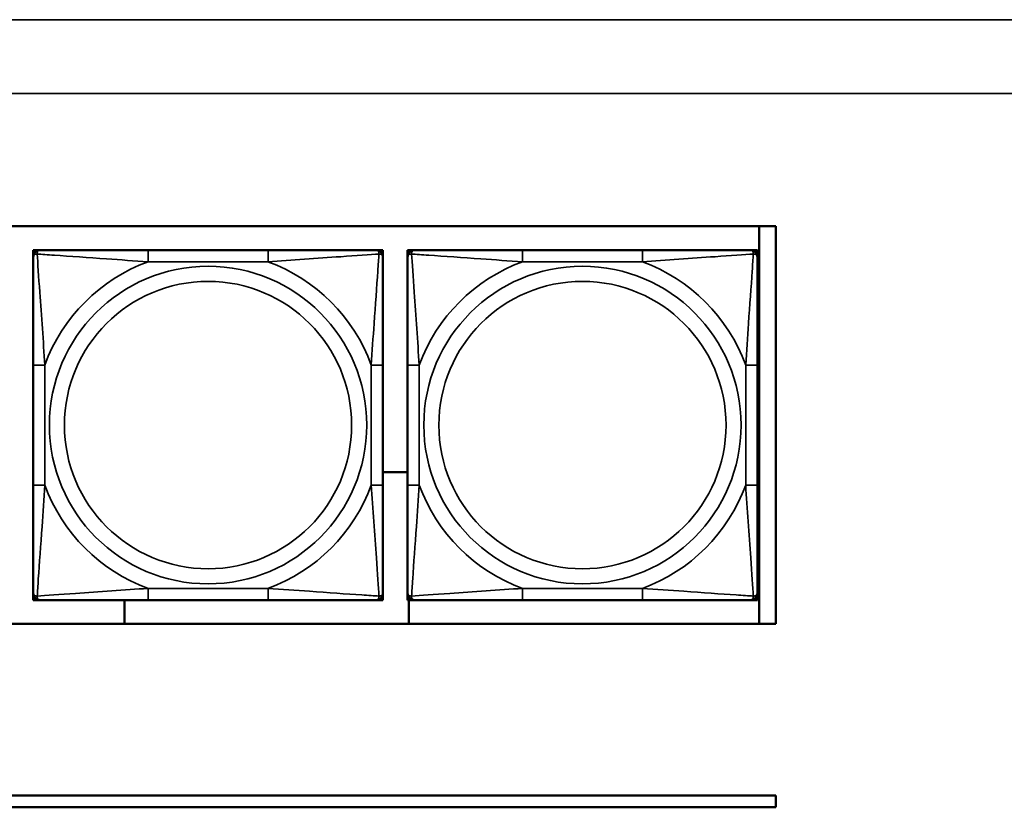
# Model space of a CAD drawing. Header units: inches. Extents: x 1.9 to 64.4, y 1.6 to 69.2.
# Tile 243 of 256: x 43.9 to 45.6, y 59 to 60.3. Entities that reach past the tile are written whole.
import ezdxf

# ---------------------------------------------------------------- set-up
doc = ezdxf.new("R2010")
doc.units = ezdxf.units.IN
doc.header["$MEASUREMENT"] = 0
doc.layers.add('Visible (ANSI)', color=7, linetype='Continuous', lineweight=50)
doc.layers.add('Visible Narrow (ANSI)', color=7, linetype='Continuous', lineweight=35)

msp = doc.modelspace()

# ---------------------------------------------------------------- linework, layer by layer
at = {"layer": 'Visible (ANSI)'}
for p, q in [((40.0847, 59.9366), (45.17, 59.9366)), ((45.1421, 59.9366), (45.1421, 59.266)), ((45.17, 59.9366), (45.17, 59.266)), ((43.9165, 59.8963), (43.9224, 59.8963)), ((43.9165, 59.8904), (43.9165, 59.8963)), ((43.9165, 59.8845), (43.9165, 59.8904)), ((43.9224, 59.8963), (43.9283, 59.8963)), ((44.313, 59.8963), (44.1107, 59.8963)), ((44.4953, 59.8963), (44.5012, 59.8963)), ((44.5012, 59.8963), (44.5071, 59.8963)), ((44.5071, 59.8963), (44.5071, 59.8904)), ((44.5071, 59.8904), (44.5071, 59.8845)), ((44.5485, 59.8963), (44.5544, 59.8963)), ((44.5485, 59.8904), (44.5485, 59.8963)), ((44.5485, 59.8845), (44.5485, 59.8904)), ((44.5544, 59.8963), (44.5603, 59.8963)), ((44.945, 59.8963), (44.7427, 59.8963)), ((45.1273, 59.8963), (45.1332, 59.8963)), ((45.1332, 59.8963), (45.1391, 59.8963)), ((45.1391, 59.8963), (45.1391, 59.8904)), ((45.1391, 59.8904), (45.1391, 59.8845)), ((43.9165, 59.7022), (43.9165, 59.4999)), ((44.5071, 59.4999), (44.5071, 59.7022)), ((44.5485, 59.7022), (44.5485, 59.4999)), ((45.1391, 59.4999), (45.1391, 59.7022)), ((44.5071, 59.5215), (44.5485, 59.5215)), ((43.9165, 59.3117), (43.9165, 59.3176)), ((43.9165, 59.3058), (43.9165, 59.3117)), ((44.5071, 59.3176), (44.5071, 59.3117)), ((44.5071, 59.3117), (44.5071, 59.3058)), ((44.5485, 59.3117), (44.5485, 59.3176)), ((44.5485, 59.3058), (44.5485, 59.3117)), ((45.1391, 59.3176), (45.1391, 59.3117)), ((45.1391, 59.3117), (45.1391, 59.3058)), ((43.9224, 59.3058), (43.9165, 59.3058)), ((43.9283, 59.3058), (43.9224, 59.3058)), ((44.0707, 59.266), (44.0707, 59.3058)), ((44.1107, 59.3058), (44.313, 59.3058)), ((44.5012, 59.3058), (44.4953, 59.3058)), ((44.5071, 59.3058), (44.5012, 59.3058)), ((44.5544, 59.3058), (44.5485, 59.3058)), ((44.5507, 59.3058), (44.5507, 59.266)), ((44.5603, 59.3058), (44.5544, 59.3058)), ((44.7427, 59.3058), (44.945, 59.3058)), ((45.1332, 59.3058), (45.1273, 59.3058)), ((45.1391, 59.3058), (45.1332, 59.3058)), ((45.17, 59.266), (40.0847, 59.266)), ((34.9375, 58.9763), (45.17, 58.9763)), ((45.17, 58.9763), (45.17, 58.9563)), ((45.17, 58.9563), (34.9375, 58.9563))]:
    msp.add_line(p, q, dxfattribs=at)
for centre, radius, start, end in [((43.9224, 59.8904), 0.00591, 90, 180), ((43.9283, 59.8845), 0.0118, 90, 180), ((44.4953, 59.8845), 0.0118, 0, 90), ((44.5012, 59.8904), 0.00591, 0, 90), ((44.5544, 59.8904), 0.00591, 90, 180), ((44.5603, 59.8845), 0.0118, 90, 180), ((45.1273, 59.8845), 0.0118, 0, 90), ((45.1332, 59.8904), 0.00591, 0, 90), ((43.9283, 59.3176), 0.0118, 180, 270), ((43.9224, 59.3117), 0.00591, 180, 270), ((44.4953, 59.3176), 0.0118, 270, 0), ((44.5012, 59.3117), 0.00591, 270, 0), ((44.5603, 59.3176), 0.0118, 180, 270), ((44.5544, 59.3117), 0.00591, 180, 270), ((45.1273, 59.3176), 0.0118, 270, 0), ((45.1332, 59.3117), 0.00591, 270, 0)]:
    msp.add_arc(centre, radius, start, end, dxfattribs=at)
for points, knots in [([(44.1107, 59.8963), (44.087, 59.8963), (44.063, 59.8963), (44.0396, 59.8963), (44.009, 59.8963), (43.9781, 59.8963), (43.9548, 59.8963), (43.9428, 59.8963), (43.9332, 59.8963), (43.9283, 59.8963)], [0.2569537, 0.2569537, 0.2569537, 0.2569537, 0.4371919, 0.4371919, 0.4371919, 0.6739428, 0.6739428, 0.6739428, 0.7963818, 0.7963818, 0.7963818, 0.7963818]), ([(44.4953, 59.8963), (44.4895, 59.8963), (44.477, 59.8963), (44.4618, 59.8963), (44.4384, 59.8963), (44.4093, 59.8963), (44.3802, 59.8963), (44.358, 59.8963), (44.3354, 59.8963), (44.313, 59.8963)], [-0.7968224, -0.7968224, -0.7968224, -0.7968224, -0.6514613, -0.6514613, -0.6514613, -0.427691, -0.427691, -0.427691, -0.2569517, -0.2569517, -0.2569517, -0.2569517]), ([(44.7427, 59.8963), (44.719, 59.8963), (44.695, 59.8963), (44.6716, 59.8963), (44.641, 59.8963), (44.6101, 59.8963), (44.5868, 59.8963), (44.5748, 59.8963), (44.5652, 59.8963), (44.5603, 59.8963)], [0.2569537, 0.2569537, 0.2569537, 0.2569537, 0.4371919, 0.4371919, 0.4371919, 0.6739428, 0.6739428, 0.6739428, 0.7963818, 0.7963818, 0.7963818, 0.7963818]), ([(45.1273, 59.8963), (45.1215, 59.8963), (45.109, 59.8963), (45.0938, 59.8963), (45.0704, 59.8963), (45.0413, 59.8963), (45.0122, 59.8963), (44.99, 59.8963), (44.9674, 59.8963), (44.945, 59.8963)], [-0.7968224, -0.7968224, -0.7968224, -0.7968224, -0.6514613, -0.6514613, -0.6514613, -0.427691, -0.427691, -0.427691, -0.2569517, -0.2569517, -0.2569517, -0.2569517]), ([(43.9165, 59.8845), (43.9165, 59.8788), (43.9165, 59.8663), (43.9165, 59.8511), (43.9165, 59.8276), (43.9165, 59.7985), (43.9165, 59.7694), (43.9165, 59.7473), (43.9165, 59.7246), (43.9165, 59.7022)], [-0.7968224, -0.7968224, -0.7968224, -0.7968224, -0.6514613, -0.6514613, -0.6514613, -0.427691, -0.427691, -0.427691, -0.2569517, -0.2569517, -0.2569517, -0.2569517]), ([(44.5071, 59.7022), (44.5071, 59.7259), (44.5071, 59.7498), (44.5071, 59.7732), (44.5071, 59.8039), (44.5071, 59.8348), (44.5071, 59.858), (44.5071, 59.87), (44.5071, 59.8797), (44.5071, 59.8845)], [0.2569537, 0.2569537, 0.2569537, 0.2569537, 0.4371919, 0.4371919, 0.4371919, 0.6739428, 0.6739428, 0.6739428, 0.7963818, 0.7963818, 0.7963818, 0.7963818]), ([(44.5485, 59.8845), (44.5485, 59.8788), (44.5485, 59.8663), (44.5485, 59.8511), (44.5485, 59.8276), (44.5485, 59.7985), (44.5485, 59.7694), (44.5485, 59.7473), (44.5485, 59.7246), (44.5485, 59.7022)], [-0.7968224, -0.7968224, -0.7968224, -0.7968224, -0.6514613, -0.6514613, -0.6514613, -0.427691, -0.427691, -0.427691, -0.2569517, -0.2569517, -0.2569517, -0.2569517]), ([(45.1391, 59.7022), (45.1391, 59.7259), (45.1391, 59.7498), (45.1391, 59.7732), (45.1391, 59.8039), (45.1391, 59.8348), (45.1391, 59.858), (45.1391, 59.87), (45.1391, 59.8797), (45.1391, 59.8845)], [0.2569537, 0.2569537, 0.2569537, 0.2569537, 0.4371919, 0.4371919, 0.4371919, 0.6739428, 0.6739428, 0.6739428, 0.7963818, 0.7963818, 0.7963818, 0.7963818]), ([(43.9165, 59.4999), (43.9165, 59.4762), (43.9165, 59.4522), (43.9165, 59.4289), (43.9165, 59.3982), (43.9165, 59.3673), (43.9165, 59.3441), (43.9165, 59.3321), (43.9165, 59.3224), (43.9165, 59.3176)], [0.2569537, 0.2569537, 0.2569537, 0.2569537, 0.4371919, 0.4371919, 0.4371919, 0.6739428, 0.6739428, 0.6739428, 0.7963818, 0.7963818, 0.7963818, 0.7963818]), ([(44.5071, 59.3176), (44.5071, 59.3233), (44.5071, 59.3358), (44.5071, 59.351), (44.5071, 59.3745), (44.5071, 59.4036), (44.5071, 59.4327), (44.5071, 59.4548), (44.5071, 59.4775), (44.5071, 59.4999)], [-0.7968224, -0.7968224, -0.7968224, -0.7968224, -0.6514613, -0.6514613, -0.6514613, -0.427691, -0.427691, -0.427691, -0.2569517, -0.2569517, -0.2569517, -0.2569517]), ([(44.5485, 59.4999), (44.5485, 59.4762), (44.5485, 59.4522), (44.5485, 59.4289), (44.5485, 59.3982), (44.5485, 59.3673), (44.5485, 59.3441), (44.5485, 59.3321), (44.5485, 59.3224), (44.5485, 59.3176)], [0.2569537, 0.2569537, 0.2569537, 0.2569537, 0.4371919, 0.4371919, 0.4371919, 0.6739428, 0.6739428, 0.6739428, 0.7963818, 0.7963818, 0.7963818, 0.7963818]), ([(45.1391, 59.3176), (45.1391, 59.3233), (45.1391, 59.3358), (45.1391, 59.351), (45.1391, 59.3745), (45.1391, 59.4036), (45.1391, 59.4327), (45.1391, 59.4548), (45.1391, 59.4775), (45.1391, 59.4999)], [-0.7968224, -0.7968224, -0.7968224, -0.7968224, -0.6514613, -0.6514613, -0.6514613, -0.427691, -0.427691, -0.427691, -0.2569517, -0.2569517, -0.2569517, -0.2569517]), ([(43.9283, 59.3058), (43.9341, 59.3058), (43.9466, 59.3058), (43.9618, 59.3058), (43.9852, 59.3058), (44.0143, 59.3058), (44.0434, 59.3058), (44.0656, 59.3058), (44.0882, 59.3058), (44.1107, 59.3058)], [-0.7968224, -0.7968224, -0.7968224, -0.7968224, -0.6514613, -0.6514613, -0.6514613, -0.427691, -0.427691, -0.427691, -0.2569517, -0.2569517, -0.2569517, -0.2569517]), ([(44.313, 59.3058), (44.3366, 59.3058), (44.3606, 59.3058), (44.384, 59.3058), (44.4146, 59.3058), (44.4455, 59.3058), (44.4688, 59.3058), (44.4808, 59.3058), (44.4904, 59.3058), (44.4953, 59.3058)], [0.2569537, 0.2569537, 0.2569537, 0.2569537, 0.4371919, 0.4371919, 0.4371919, 0.6739428, 0.6739428, 0.6739428, 0.7963818, 0.7963818, 0.7963818, 0.7963818]), ([(44.5603, 59.3058), (44.5661, 59.3058), (44.5786, 59.3058), (44.5938, 59.3058), (44.6172, 59.3058), (44.6463, 59.3058), (44.6754, 59.3058), (44.6976, 59.3058), (44.7202, 59.3058), (44.7427, 59.3058)], [-0.7968224, -0.7968224, -0.7968224, -0.7968224, -0.6514613, -0.6514613, -0.6514613, -0.427691, -0.427691, -0.427691, -0.2569517, -0.2569517, -0.2569517, -0.2569517]), ([(44.945, 59.3058), (44.9686, 59.3058), (44.9926, 59.3058), (45.016, 59.3058), (45.0466, 59.3058), (45.0775, 59.3058), (45.1008, 59.3058), (45.1128, 59.3058), (45.1224, 59.3058), (45.1273, 59.3058)], [0.2569537, 0.2569537, 0.2569537, 0.2569537, 0.4371919, 0.4371919, 0.4371919, 0.6739428, 0.6739428, 0.6739428, 0.7963818, 0.7963818, 0.7963818, 0.7963818])]:
    msp.add_open_spline(points, degree=3, knots=knots, dxfattribs=at)
at = {"layer": 'Visible Narrow (ANSI)'}
for p, q in [((21.545, 60.2848), (59.02, 60.2848)), ((59.02, 60.1601), (21.545, 60.1601)), ((44.1107, 59.8963), (44.1107, 59.8766)), ((44.313, 59.8963), (44.313, 59.8766)), ((44.7427, 59.8963), (44.7427, 59.8766)), ((44.945, 59.8963), (44.945, 59.8766)), ((44.1107, 59.8766), (44.313, 59.8766)), ((44.7427, 59.8766), (44.945, 59.8766)), ((43.9165, 59.7022), (43.9362, 59.7022)), ((43.9362, 59.4999), (43.9362, 59.7022)), ((44.4874, 59.7022), (44.4874, 59.4999)), ((44.5071, 59.7022), (44.4874, 59.7022)), ((44.5485, 59.7022), (44.5682, 59.7022)), ((44.5682, 59.4999), (44.5682, 59.7022)), ((45.1194, 59.7022), (45.1194, 59.4999)), ((45.1391, 59.7022), (45.1194, 59.7022)), ((43.9165, 59.4999), (43.9362, 59.4999)), ((44.5071, 59.4999), (44.4874, 59.4999)), ((44.5485, 59.4999), (44.5682, 59.4999)), ((45.1391, 59.4999), (45.1194, 59.4999)), ((44.313, 59.3255), (44.1107, 59.3255)), ((44.1107, 59.3058), (44.1107, 59.3255)), ((44.313, 59.3058), (44.313, 59.3255)), ((44.945, 59.3255), (44.7427, 59.3255)), ((44.7427, 59.3058), (44.7427, 59.3255)), ((44.945, 59.3058), (44.945, 59.3255))]:
    msp.add_line(p, q, dxfattribs=at)
for centre, radius in [((44.2118, 59.601), 0.2678), ((44.8438, 59.601), 0.2678), ((44.2118, 59.601), 0.2424), ((44.8438, 59.601), 0.2424)]:
    msp.add_circle(centre, radius, dxfattribs=at)
for centre, start, end in [((44.2118, 59.601), 110.1547, 159.8453), ((44.2118, 59.601), 20.1547, 69.8453), ((44.8438, 59.601), 110.1547, 159.8453), ((44.8438, 59.601), 20.1547, 69.8453), ((44.2118, 59.601), 200.1547, 249.8453), ((44.2118, 59.601), 290.1547, 339.8453), ((44.8438, 59.601), 200.1547, 249.8453), ((44.8438, 59.601), 290.1547, 339.8453)]:
    msp.add_arc(centre, 0.2936, start, end, dxfattribs=at)
for points, knots in [([(43.9165, 59.8845), (43.9165, 59.885), (43.9166, 59.8855), (43.9168, 59.8864), (43.917, 59.8868), (43.9174, 59.8874), (43.9176, 59.8876), (43.9179, 59.8879), (43.918, 59.888), (43.9184, 59.8884), (43.9188, 59.8886), (43.9197, 59.889), (43.9203, 59.8892), (43.9218, 59.8894), (43.9225, 59.8895), (43.9234, 59.8895)], [-0.0532704, -0.0532704, -0.0532704, -0.0532704, -0.04377373, -0.04377373, -0.03521335, -0.03521335, -0.02986312, -0.02986312, -0.02651922, -0.02651922, -0.01983142, -0.01983142, -0.00913095, -0.00913095, 0.00023197, 0.00023197, 0.00023197, 0.00023197]), ([(43.9234, 59.8895), (43.9234, 59.8903), (43.9234, 59.8911), (43.9236, 59.8925), (43.9238, 59.8932), (43.9243, 59.8941), (43.9245, 59.8944), (43.9248, 59.8948), (43.9249, 59.895), (43.9252, 59.8953), (43.9254, 59.8954), (43.926, 59.8958), (43.9264, 59.896), (43.9273, 59.8963), (43.9278, 59.8963), (43.9283, 59.8963)], [-0.00023197, -0.00023197, -0.00023197, -0.00023197, 0.00913095, 0.00913095, 0.01983142, 0.01983142, 0.02651922, 0.02651922, 0.02986312, 0.02986312, 0.03521335, 0.03521335, 0.04377373, 0.04377373, 0.0532704, 0.0532704, 0.0532704, 0.0532704]), ([(43.9234, 59.8895), (43.931, 59.889), (43.941, 59.8883), (43.9781, 59.8859), (44.0098, 59.8836), (44.0641, 59.8797), (44.0873, 59.878), (44.1107, 59.8766)], [-0.7478145, -0.7478145, -0.7478145, -0.7478145, -0.6493253, -0.6493253, -0.427691, -0.427691, -0.2569537, -0.2569537, -0.2569537, -0.2569537]), ([(43.9362, 59.7022), (43.9338, 59.7427), (43.9305, 59.785), (43.9259, 59.8507), (43.9243, 59.8751), (43.9234, 59.8895)], [0.2569517, 0.2569517, 0.2569517, 0.2569517, 0.5559983, 0.5559983, 0.7482818, 0.7482818, 0.7482818, 0.7482818]), ([(44.313, 59.8766), (44.3534, 59.879), (44.3958, 59.8823), (44.4614, 59.8869), (44.4859, 59.8886), (44.5002, 59.8895)], [0.2569517, 0.2569517, 0.2569517, 0.2569517, 0.5559983, 0.5559983, 0.7482818, 0.7482818, 0.7482818, 0.7482818]), ([(44.5002, 59.8895), (44.4997, 59.8818), (44.4991, 59.8718), (44.4966, 59.8348), (44.4943, 59.803), (44.4904, 59.7488), (44.4888, 59.7256), (44.4874, 59.7022)], [-0.7478145, -0.7478145, -0.7478145, -0.7478145, -0.6493253, -0.6493253, -0.427691, -0.427691, -0.2569537, -0.2569537, -0.2569537, -0.2569537]), ([(44.4953, 59.8963), (44.4958, 59.8963), (44.4963, 59.8963), (44.4972, 59.896), (44.4976, 59.8958), (44.4982, 59.8954), (44.4984, 59.8953), (44.4987, 59.895), (44.4988, 59.8948), (44.4991, 59.8944), (44.4993, 59.8941), (44.4998, 59.8932), (44.5, 59.8925), (44.5002, 59.8911), (44.5002, 59.8903), (44.5002, 59.8895)], [-0.0532704, -0.0532704, -0.0532704, -0.0532704, -0.04377373, -0.04377373, -0.03521335, -0.03521335, -0.02986312, -0.02986312, -0.02651922, -0.02651922, -0.01983142, -0.01983142, -0.00913095, -0.00913095, 0.00023197, 0.00023197, 0.00023197, 0.00023197]), ([(44.5002, 59.8895), (44.5011, 59.8895), (44.5018, 59.8894), (44.5033, 59.8892), (44.5039, 59.889), (44.5049, 59.8886), (44.5052, 59.8884), (44.5056, 59.888), (44.5057, 59.8879), (44.506, 59.8876), (44.5062, 59.8874), (44.5066, 59.8868), (44.5068, 59.8864), (44.507, 59.8855), (44.5071, 59.885), (44.5071, 59.8845)], [-0.00023197, -0.00023197, -0.00023197, -0.00023197, 0.00913095, 0.00913095, 0.01983142, 0.01983142, 0.02651922, 0.02651922, 0.02986312, 0.02986312, 0.03521335, 0.03521335, 0.04377373, 0.04377373, 0.0532704, 0.0532704, 0.0532704, 0.0532704]), ([(44.5485, 59.8845), (44.5485, 59.885), (44.5486, 59.8855), (44.5488, 59.8864), (44.549, 59.8868), (44.5494, 59.8874), (44.5496, 59.8876), (44.5499, 59.8879), (44.55, 59.888), (44.5504, 59.8884), (44.5508, 59.8886), (44.5517, 59.889), (44.5523, 59.8892), (44.5538, 59.8894), (44.5545, 59.8895), (44.5554, 59.8895)], [-0.0532704, -0.0532704, -0.0532704, -0.0532704, -0.04377373, -0.04377373, -0.03521335, -0.03521335, -0.02986312, -0.02986312, -0.02651922, -0.02651922, -0.01983142, -0.01983142, -0.00913095, -0.00913095, 0.00023197, 0.00023197, 0.00023197, 0.00023197]), ([(44.5554, 59.8895), (44.5554, 59.8903), (44.5554, 59.8911), (44.5556, 59.8925), (44.5558, 59.8932), (44.5563, 59.8941), (44.5565, 59.8944), (44.5568, 59.8948), (44.5569, 59.895), (44.5572, 59.8953), (44.5574, 59.8954), (44.558, 59.8958), (44.5584, 59.896), (44.5593, 59.8963), (44.5598, 59.8963), (44.5603, 59.8963)], [-0.00023197, -0.00023197, -0.00023197, -0.00023197, 0.00913095, 0.00913095, 0.01983142, 0.01983142, 0.02651922, 0.02651922, 0.02986312, 0.02986312, 0.03521335, 0.03521335, 0.04377373, 0.04377373, 0.0532704, 0.0532704, 0.0532704, 0.0532704]), ([(44.5554, 59.8895), (44.563, 59.889), (44.573, 59.8883), (44.6101, 59.8859), (44.6418, 59.8836), (44.6961, 59.8797), (44.7193, 59.878), (44.7427, 59.8766)], [-0.7478145, -0.7478145, -0.7478145, -0.7478145, -0.6493253, -0.6493253, -0.427691, -0.427691, -0.2569537, -0.2569537, -0.2569537, -0.2569537]), ([(44.5682, 59.7022), (44.5658, 59.7427), (44.5625, 59.785), (44.5579, 59.8507), (44.5563, 59.8751), (44.5554, 59.8895)], [0.2569517, 0.2569517, 0.2569517, 0.2569517, 0.5559983, 0.5559983, 0.7482818, 0.7482818, 0.7482818, 0.7482818]), ([(44.945, 59.8766), (44.9854, 59.879), (45.0278, 59.8823), (45.0934, 59.8869), (45.1179, 59.8886), (45.1322, 59.8895)], [0.2569517, 0.2569517, 0.2569517, 0.2569517, 0.5559983, 0.5559983, 0.7482818, 0.7482818, 0.7482818, 0.7482818]), ([(45.1322, 59.8895), (45.1317, 59.8818), (45.1311, 59.8718), (45.1286, 59.8348), (45.1263, 59.803), (45.1224, 59.7488), (45.1208, 59.7256), (45.1194, 59.7022)], [-0.7478145, -0.7478145, -0.7478145, -0.7478145, -0.6493253, -0.6493253, -0.427691, -0.427691, -0.2569537, -0.2569537, -0.2569537, -0.2569537]), ([(45.1273, 59.8963), (45.1278, 59.8963), (45.1283, 59.8963), (45.1292, 59.896), (45.1296, 59.8958), (45.1302, 59.8954), (45.1304, 59.8953), (45.1307, 59.895), (45.1308, 59.8948), (45.1311, 59.8944), (45.1313, 59.8941), (45.1318, 59.8932), (45.132, 59.8925), (45.1322, 59.8911), (45.1322, 59.8903), (45.1322, 59.8895)], [-0.0532704, -0.0532704, -0.0532704, -0.0532704, -0.04377373, -0.04377373, -0.03521335, -0.03521335, -0.02986312, -0.02986312, -0.02651922, -0.02651922, -0.01983142, -0.01983142, -0.00913095, -0.00913095, 0.00023197, 0.00023197, 0.00023197, 0.00023197]), ([(45.1322, 59.8895), (45.1331, 59.8895), (45.1338, 59.8894), (45.1353, 59.8892), (45.1359, 59.889), (45.1369, 59.8886), (45.1372, 59.8884), (45.1376, 59.888), (45.1377, 59.8879), (45.138, 59.8876), (45.1382, 59.8874), (45.1386, 59.8868), (45.1388, 59.8864), (45.139, 59.8855), (45.1391, 59.885), (45.1391, 59.8845)], [-0.00023197, -0.00023197, -0.00023197, -0.00023197, 0.00913095, 0.00913095, 0.01983142, 0.01983142, 0.02651922, 0.02651922, 0.02986312, 0.02986312, 0.03521335, 0.03521335, 0.04377373, 0.04377373, 0.0532704, 0.0532704, 0.0532704, 0.0532704]), ([(43.9234, 59.3126), (43.9239, 59.3203), (43.9245, 59.3303), (43.927, 59.3673), (43.9293, 59.399), (43.9332, 59.4533), (43.9348, 59.4765), (43.9362, 59.4999)], [-0.7478145, -0.7478145, -0.7478145, -0.7478145, -0.6493253, -0.6493253, -0.427691, -0.427691, -0.2569537, -0.2569537, -0.2569537, -0.2569537]), ([(44.4874, 59.4999), (44.4898, 59.4594), (44.4931, 59.4171), (44.4977, 59.3514), (44.4993, 59.327), (44.5002, 59.3126)], [0.2569517, 0.2569517, 0.2569517, 0.2569517, 0.5559983, 0.5559983, 0.7482818, 0.7482818, 0.7482818, 0.7482818]), ([(44.5554, 59.3126), (44.5559, 59.3203), (44.5565, 59.3303), (44.559, 59.3673), (44.5613, 59.399), (44.5652, 59.4533), (44.5668, 59.4765), (44.5682, 59.4999)], [-0.7478145, -0.7478145, -0.7478145, -0.7478145, -0.6493253, -0.6493253, -0.427691, -0.427691, -0.2569537, -0.2569537, -0.2569537, -0.2569537]), ([(45.1194, 59.4999), (45.1218, 59.4594), (45.1251, 59.4171), (45.1297, 59.3514), (45.1313, 59.327), (45.1322, 59.3126)], [0.2569517, 0.2569517, 0.2569517, 0.2569517, 0.5559983, 0.5559983, 0.7482818, 0.7482818, 0.7482818, 0.7482818]), ([(44.1107, 59.3255), (44.0702, 59.3231), (44.0278, 59.3198), (43.9622, 59.3152), (43.9377, 59.3135), (43.9234, 59.3126)], [0.2569517, 0.2569517, 0.2569517, 0.2569517, 0.5559983, 0.5559983, 0.7482818, 0.7482818, 0.7482818, 0.7482818]), ([(44.5002, 59.3126), (44.4926, 59.3131), (44.4826, 59.3138), (44.4455, 59.3162), (44.4138, 59.3185), (44.3596, 59.3224), (44.3363, 59.324), (44.313, 59.3255)], [-0.7478145, -0.7478145, -0.7478145, -0.7478145, -0.6493253, -0.6493253, -0.427691, -0.427691, -0.2569537, -0.2569537, -0.2569537, -0.2569537]), ([(44.7427, 59.3255), (44.7022, 59.3231), (44.6598, 59.3198), (44.5942, 59.3152), (44.5697, 59.3135), (44.5554, 59.3126)], [0.2569517, 0.2569517, 0.2569517, 0.2569517, 0.5559983, 0.5559983, 0.7482818, 0.7482818, 0.7482818, 0.7482818]), ([(45.1322, 59.3126), (45.1246, 59.3131), (45.1146, 59.3138), (45.0775, 59.3162), (45.0458, 59.3185), (44.9916, 59.3224), (44.9683, 59.324), (44.945, 59.3255)], [-0.7478145, -0.7478145, -0.7478145, -0.7478145, -0.6493253, -0.6493253, -0.427691, -0.427691, -0.2569537, -0.2569537, -0.2569537, -0.2569537]), ([(43.9234, 59.3126), (43.9225, 59.3126), (43.9218, 59.3127), (43.9203, 59.3129), (43.9197, 59.3131), (43.9188, 59.3135), (43.9184, 59.3137), (43.918, 59.3141), (43.9179, 59.3142), (43.9176, 59.3145), (43.9174, 59.3147), (43.917, 59.3153), (43.9168, 59.3157), (43.9166, 59.3165), (43.9165, 59.317), (43.9165, 59.3176)], [-0.00023197, -0.00023197, -0.00023197, -0.00023197, 0.00913095, 0.00913095, 0.01983142, 0.01983142, 0.02651922, 0.02651922, 0.02986312, 0.02986312, 0.03521335, 0.03521335, 0.04377373, 0.04377373, 0.0532704, 0.0532704, 0.0532704, 0.0532704]), ([(43.9283, 59.3058), (43.9278, 59.3058), (43.9273, 59.3058), (43.9264, 59.3061), (43.926, 59.3063), (43.9254, 59.3067), (43.9252, 59.3068), (43.9249, 59.3071), (43.9248, 59.3073), (43.9245, 59.3077), (43.9243, 59.308), (43.9238, 59.3089), (43.9236, 59.3096), (43.9234, 59.311), (43.9234, 59.3118), (43.9234, 59.3126)], [-0.0532704, -0.0532704, -0.0532704, -0.0532704, -0.04377373, -0.04377373, -0.03521335, -0.03521335, -0.02986312, -0.02986312, -0.02651922, -0.02651922, -0.01983142, -0.01983142, -0.00913095, -0.00913095, 0.00023197, 0.00023197, 0.00023197, 0.00023197]), ([(44.5002, 59.3126), (44.5002, 59.3118), (44.5002, 59.311), (44.5, 59.3096), (44.4998, 59.3089), (44.4993, 59.308), (44.4991, 59.3077), (44.4988, 59.3073), (44.4987, 59.3071), (44.4984, 59.3068), (44.4982, 59.3067), (44.4976, 59.3063), (44.4972, 59.3061), (44.4963, 59.3058), (44.4958, 59.3058), (44.4953, 59.3058)], [-0.00023197, -0.00023197, -0.00023197, -0.00023197, 0.00913095, 0.00913095, 0.01983142, 0.01983142, 0.02651922, 0.02651922, 0.02986312, 0.02986312, 0.03521335, 0.03521335, 0.04377373, 0.04377373, 0.0532704, 0.0532704, 0.0532704, 0.0532704]), ([(44.5071, 59.3176), (44.5071, 59.317), (44.507, 59.3165), (44.5068, 59.3157), (44.5066, 59.3153), (44.5062, 59.3147), (44.506, 59.3145), (44.5057, 59.3142), (44.5056, 59.3141), (44.5052, 59.3137), (44.5049, 59.3135), (44.5039, 59.3131), (44.5033, 59.3129), (44.5018, 59.3127), (44.5011, 59.3126), (44.5002, 59.3126)], [-0.0532704, -0.0532704, -0.0532704, -0.0532704, -0.04377373, -0.04377373, -0.03521335, -0.03521335, -0.02986312, -0.02986312, -0.02651922, -0.02651922, -0.01983142, -0.01983142, -0.00913095, -0.00913095, 0.00023197, 0.00023197, 0.00023197, 0.00023197]), ([(44.5554, 59.3126), (44.5545, 59.3126), (44.5538, 59.3127), (44.5523, 59.3129), (44.5517, 59.3131), (44.5508, 59.3135), (44.5504, 59.3137), (44.55, 59.3141), (44.5499, 59.3142), (44.5496, 59.3145), (44.5494, 59.3147), (44.549, 59.3153), (44.5488, 59.3157), (44.5486, 59.3165), (44.5485, 59.317), (44.5485, 59.3176)], [-0.00023197, -0.00023197, -0.00023197, -0.00023197, 0.00913095, 0.00913095, 0.01983142, 0.01983142, 0.02651922, 0.02651922, 0.02986312, 0.02986312, 0.03521335, 0.03521335, 0.04377373, 0.04377373, 0.0532704, 0.0532704, 0.0532704, 0.0532704]), ([(44.5603, 59.3058), (44.5598, 59.3058), (44.5593, 59.3058), (44.5584, 59.3061), (44.558, 59.3063), (44.5574, 59.3067), (44.5572, 59.3068), (44.5569, 59.3071), (44.5568, 59.3073), (44.5565, 59.3077), (44.5563, 59.308), (44.5558, 59.3089), (44.5556, 59.3096), (44.5554, 59.311), (44.5554, 59.3118), (44.5554, 59.3126)], [-0.0532704, -0.0532704, -0.0532704, -0.0532704, -0.04377373, -0.04377373, -0.03521335, -0.03521335, -0.02986312, -0.02986312, -0.02651922, -0.02651922, -0.01983142, -0.01983142, -0.00913095, -0.00913095, 0.00023197, 0.00023197, 0.00023197, 0.00023197]), ([(45.1322, 59.3126), (45.1322, 59.3118), (45.1322, 59.311), (45.132, 59.3096), (45.1318, 59.3089), (45.1313, 59.308), (45.1311, 59.3077), (45.1308, 59.3073), (45.1307, 59.3071), (45.1304, 59.3068), (45.1302, 59.3067), (45.1296, 59.3063), (45.1292, 59.3061), (45.1283, 59.3058), (45.1278, 59.3058), (45.1273, 59.3058)], [-0.00023197, -0.00023197, -0.00023197, -0.00023197, 0.00913095, 0.00913095, 0.01983142, 0.01983142, 0.02651922, 0.02651922, 0.02986312, 0.02986312, 0.03521335, 0.03521335, 0.04377373, 0.04377373, 0.0532704, 0.0532704, 0.0532704, 0.0532704]), ([(45.1391, 59.3176), (45.1391, 59.317), (45.139, 59.3165), (45.1388, 59.3157), (45.1386, 59.3153), (45.1382, 59.3147), (45.138, 59.3145), (45.1377, 59.3142), (45.1376, 59.3141), (45.1372, 59.3137), (45.1369, 59.3135), (45.1359, 59.3131), (45.1353, 59.3129), (45.1338, 59.3127), (45.1331, 59.3126), (45.1322, 59.3126)], [-0.0532704, -0.0532704, -0.0532704, -0.0532704, -0.04377373, -0.04377373, -0.03521335, -0.03521335, -0.02986312, -0.02986312, -0.02651922, -0.02651922, -0.01983142, -0.01983142, -0.00913095, -0.00913095, 0.00023197, 0.00023197, 0.00023197, 0.00023197])]:
    msp.add_open_spline(points, degree=3, knots=knots, dxfattribs=at)

doc.saveas('drawing.dxf')
